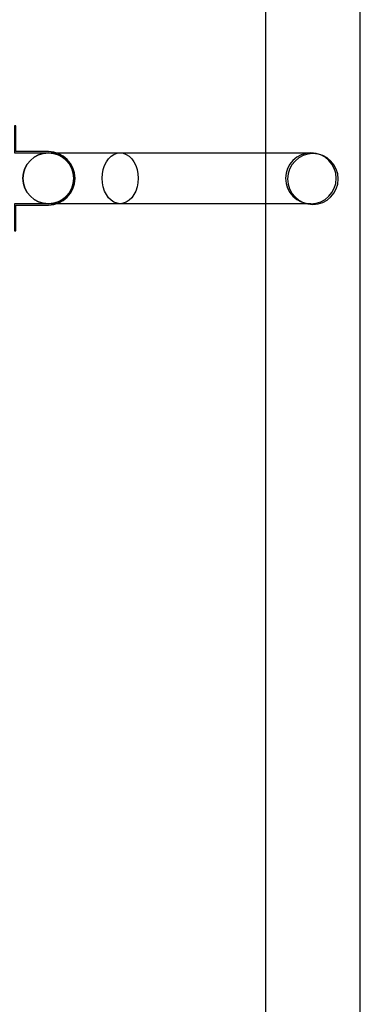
# Model space of a CAD drawing. Header units: millimetres. Extents: x -3836 to 10135, y -3581 to 11389.
# Tile 46 of 47: x 7864 to 8368, y 7851 to 9305. Entities that reach past the tile are written whole.
import ezdxf

# ---------------------------------------------------------------- set-up
doc = ezdxf.new("R2010")
doc.units = ezdxf.units.MM
doc.header["$LTSCALE"] = 0.5
doc.header["$MEASUREMENT"] = 0
doc.linetypes.add('Over snittplan', pattern=[260, 150, -50, 10, -50])
doc.linetypes.add('PLINE', pattern=[0])
doc.layers.add('261- Primærkonstruksjon (tak)(Nye konstruksjoner)', color=7, linetype='Continuous')
doc.layers.add('265- Gesimser_ takrenner og nedløp(Nye konstruksjoner)', color=7, linetype='Continuous')

# ---------------------------------------------------------------- blocks, each defined once
blk = doc.blocks.new('Takrenne[50]', base_point=(8297.7, -1472.4))
at = {"layer": '265- Gesimser_ takrenner og nedløp(Nye konstruksjoner)', "linetype": 'PLINE', "flags": 128}
blk.add_lwpolyline([(8367.7, -1472.4), (8367.7, 9549.6), (8227.7, 9549.6), (8227.7, -1472.4)], close=True, dxfattribs=at)
blk.add_lwpolyline([(8297.7, 9107, 1), (8297.7, 9032, 1)], format="xyb", close=True, dxfattribs=at)
blk = doc.blocks.new('Nedløp kompleks[56]', base_point=(7894.2, 9070.5))
at = {"layer": '265- Gesimser_ takrenner og nedløp(Nye konstruksjoner)', "linetype": 'PLINE'}
for p, q in [((7906.7, 9108), (8012.8, 9108)), ((7906.7, 9108), (8294.7, 9108)), ((8012.8, 9033), (7906.7, 9033)), ((8294.7, 9033), (7906.7, 9033))]:
    blk.add_line(p, q, dxfattribs=at)
at = {"layer": '265- Gesimser_ takrenner og nedløp(Nye konstruksjoner)', "linetype": 'PLINE', "flags": 128}
for points in [[(7856.7, 9148), (7856.7, 9108.2), (7906.7, 9108.2, -1), (7906.7, 9032.8), (7856.7, 9032.8), (7856.7, 8993), (7858.7, 8993), (7858.7, 9031), (7906.7, 9031, 1), (7906.7, 9110), (7858.7, 9110), (7858.7, 9148)], [(7856.7, 9148), (7856.7, 9108.2), (7906.7, 9108.2, -1), (7906.7, 9032.8), (7856.7, 9032.8), (7856.7, 8993), (7858.7, 8993), (7858.7, 9031), (7906.7, 9031, 1), (7906.7, 9110), (7858.7, 9110), (7858.7, 9148)], [(7856.7, 9148), (7856.7, 9108.2), (7906.7, 9108.2, -1), (7906.7, 9032.8), (7856.7, 9032.8), (7856.7, 8993), (7858.7, 8993), (7858.7, 9031), (7906.7, 9031, 1), (7906.7, 9110), (7858.7, 9110), (7858.7, 9148)], [(7856.7, 9148), (7856.7, 9108.2), (7906.7, 9108.2, -1), (7906.7, 9032.8), (7856.7, 9032.8), (7856.7, 8993), (7858.7, 8993), (7858.7, 9031), (7906.7, 9031, 1), (7906.7, 9110), (7858.7, 9110), (7858.7, 9148)], [(7906.7, 9108, -1), (7906.7, 9033, -1)], [(7906.7, 9108, -1), (7906.7, 9033, -1)], [(7906.7, 9033, -1), (7906.7, 9108, -1)], [(7906.7, 9108, -1), (7906.7, 9033, -1)], [(7906.7, 9108, -1), (7906.7, 9033, -1)]]:
    blk.add_lwpolyline(points, format="xyb", close=True, dxfattribs=at)
blk.add_lwpolyline([(8012.8, 9108), (8017.4, 9107.4), (8021.9, 9105.7), (8026.1, 9103), (8029.9, 9099.2), (8033.1, 9094.6), (8035.8, 9089.2), (8037.7, 9083.3), (8038.9, 9077), (8039.3, 9070.5), (8038.9, 9064), (8037.7, 9057.7), (8035.8, 9051.7), (8033.1, 9046.4), (8029.9, 9041.8), (8026.1, 9038), (8021.9, 9035.2), (8017.4, 9033.6), (8012.8, 9033), (8008.2, 9033.6), (8003.7, 9035.2), (7999.5, 9038), (7995.8, 9041.8), (7992.5, 9046.4), (7989.8, 9051.7), (7987.9, 9057.7), (7986.7, 9064), (7986.3, 9070.5), (7986.7, 9077), (7987.9, 9083.3), (7989.8, 9089.2), (7992.5, 9094.6), (7995.8, 9099.2), (7999.5, 9103), (8003.7, 9105.7), (8008.2, 9107.4)], close=True, dxfattribs=at)
at = {"layer": '265- Gesimser_ takrenner og nedløp(Nye konstruksjoner)', "linetype": 'PLINE'}
for centre, start, end in [((7906.7, 9070.5), 90, 270), ((7906.7, 9070.5), 270, 90), ((8294.7, 9070.5), 90, 270), ((8294.7, 9070.5), 90, 270), ((8294.7, 9070.5), 270, 90), ((8294.7, 9070.5), 270, 90)]:
    blk.add_arc(centre, 37.5, start, end, dxfattribs=at)

msp = doc.modelspace()

# ---------------------------------------------------------------- linework, layer by layer
at = {"layer": '261- Primærkonstruksjon (tak)(Nye konstruksjoner)', "linetype": 'Over snittplan', "flags": 128}
msp.add_lwpolyline([(8227.7, 9549.6), (8227.7, -1472.4)], dxfattribs=at)

# ---------------------------------------------------------------- block references
at = {"layer": '265- Gesimser_ takrenner og nedløp(Nye konstruksjoner)', "linetype": 'PLINE'}
for name, p in [('Takrenne[50]', (8297.7, -1472.4)), ('Nedløp kompleks[56]', (7894.2, 9070.5))]:
    msp.add_blockref(name, p, dxfattribs=at)

doc.saveas('drawing.dxf')
